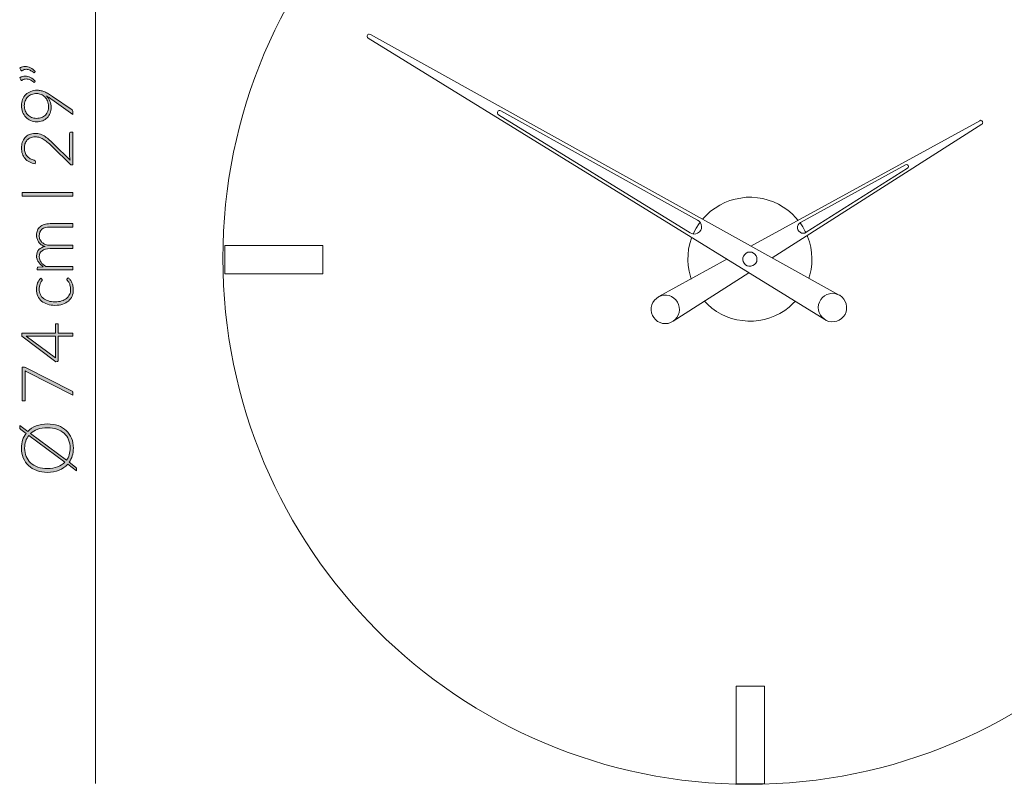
# Model space of a CAD drawing. Header units: inches. Extents: x 37 to 169, y -264 to -88.
# Tile 17 of 29: x 49 to 78, y -131 to -108. Entities that reach past the tile are written whole.
import ezdxf

# ---------------------------------------------------------------- set-up
doc = ezdxf.new("R2010")
doc.units = ezdxf.units.IN
doc.header["$MEASUREMENT"] = 0
doc.layers.add('Capa 1', color=7, linetype='Continuous')

# ---------------------------------------------------------------- blocks, each defined once
blk = doc.blocks.new('block 2')
at = {"layer": 'Capa 1'}
h = blk.add_hatch(color=250, dxfattribs=at)
h.dxf.hatch_style = 2
edge = h.paths.add_edge_path()
edge.add_spline(control_points=[(50.239, -115.398), (50.239, -115.398), (49.186, -115.398), (49.186, -115.398), (49.186, -115.398), (49.186, -115.343), (49.186, -115.343), (49.186, -115.325), (49.195, -115.314), (49.212, -115.312), (49.212, -115.312), (49.365, -115.302), (49.365, -115.302), (49.336, -115.282), (49.309, -115.26), (49.285, -115.237), (49.261, -115.213), (49.241, -115.188), (49.224, -115.162), (49.206, -115.135), (49.193, -115.107), (49.183, -115.077), (49.174, -115.047), (49.169, -115.016), (49.169, -114.982), (49.169, -114.906), (49.191, -114.844), (49.236, -114.798), (49.281, -114.753), (49.343, -114.722), (49.423, -114.705), (49.379, -114.693), (49.342, -114.675), (49.31, -114.652), (49.278, -114.629), (49.252, -114.603), (49.231, -114.573), (49.21, -114.544), (49.195, -114.511), (49.184, -114.476), (49.174, -114.442), (49.169, -114.406), (49.169, -114.369), (49.169, -114.317), (49.178, -114.27), (49.195, -114.229), (49.212, -114.187), (49.238, -114.152), (49.272, -114.122), (49.306, -114.093), (49.347, -114.071), (49.396, -114.055), (49.446, -114.04), (49.502, -114.032), (49.566, -114.032), (49.566, -114.032), (50.239, -114.032), (50.239, -114.032), (50.239, -114.032), (50.239, -114.133), (50.239, -114.133), (50.239, -114.133), (49.566, -114.133), (49.566, -114.133), (49.463, -114.133), (49.384, -114.155), (49.33, -114.199), (49.276, -114.244), (49.249, -114.307), (49.249, -114.39), (49.249, -114.426), (49.256, -114.462), (49.27, -114.495), (49.283, -114.529), (49.303, -114.558), (49.329, -114.584), (49.356, -114.61), (49.389, -114.63), (49.428, -114.645), (49.468, -114.661), (49.514, -114.668), (49.566, -114.668), (49.566, -114.668), (50.239, -114.668), (50.239, -114.668), (50.239, -114.668), (50.239, -114.769), (50.239, -114.769), (50.239, -114.769), (49.566, -114.769), (49.566, -114.769), (49.464, -114.769), (49.385, -114.789), (49.331, -114.83), (49.277, -114.871), (49.249, -114.931), (49.249, -115.009), (49.249, -115.066), (49.267, -115.119), (49.301, -115.168), (49.335, -115.216), (49.382, -115.26), (49.443, -115.298), (49.443, -115.298), (50.239, -115.298), (50.239, -115.298), (50.239, -115.298), (50.239, -115.398), (50.239, -115.398)], knot_values=[0, 0, 0, 0, 1, 1, 1, 2, 2, 2, 3, 3, 3, 4, 4, 4, 5, 5, 5, 6, 6, 6, 7, 7, 7, 8, 8, 8, 9, 9, 9, 10, 10, 10, 11, 11, 11, 12, 12, 12, 13, 13, 13, 14, 14, 14, 15, 15, 15, 16, 16, 16, 17, 17, 17, 18, 18, 18, 19, 19, 19, 20, 20, 20, 21, 21, 21, 22, 22, 22, 23, 23, 23, 24, 24, 24, 25, 25, 25, 26, 26, 26, 27, 27, 27, 28, 28, 28, 29, 29, 29, 30, 30, 30, 31, 31, 31, 32, 32, 32, 33, 33, 33, 34, 34, 34, 35, 35, 35, 36, 36, 36, 36], degree=3, periodic=1)
h = blk.add_hatch(color=250, dxfattribs=at)
h.dxf.hatch_style = 2
edge = h.paths.add_edge_path()
edge.add_spline(control_points=[(49.327, -115.668), (49.33, -115.672), (49.333, -115.675), (49.336, -115.678), (49.338, -115.681), (49.339, -115.686), (49.339, -115.692), (49.339, -115.699), (49.335, -115.708), (49.325, -115.721), (49.316, -115.733), (49.305, -115.749), (49.294, -115.77), (49.283, -115.79), (49.272, -115.816), (49.263, -115.847), (49.253, -115.877), (49.248, -115.915), (49.248, -115.958), (49.248, -116.019), (49.259, -116.073), (49.281, -116.12), (49.302, -116.167), (49.333, -116.206), (49.373, -116.238), (49.414, -116.27), (49.462, -116.295), (49.519, -116.312), (49.576, -116.329), (49.641, -116.337), (49.712, -116.337), (49.786, -116.337), (49.852, -116.328), (49.909, -116.311), (49.966, -116.294), (50.014, -116.269), (50.053, -116.238), (50.092, -116.206), (50.122, -116.167), (50.143, -116.122), (50.163, -116.077), (50.173, -116.027), (50.173, -115.972), (50.173, -115.921), (50.167, -115.879), (50.155, -115.844), (50.143, -115.81), (50.13, -115.782), (50.116, -115.76), (50.102, -115.738), (50.089, -115.72), (50.077, -115.707), (50.065, -115.694), (50.059, -115.683), (50.059, -115.676), (50.059, -115.666), (50.063, -115.659), (50.07, -115.654), (50.07, -115.654), (50.104, -115.627), (50.104, -115.627), (50.125, -115.643), (50.144, -115.664), (50.163, -115.688), (50.181, -115.713), (50.197, -115.741), (50.21, -115.772), (50.224, -115.803), (50.234, -115.837), (50.242, -115.873), (50.249, -115.909), (50.253, -115.947), (50.253, -115.987), (50.253, -116.054), (50.241, -116.115), (50.216, -116.171), (50.192, -116.226), (50.157, -116.274), (50.11, -116.313), (50.064, -116.353), (50.008, -116.384), (49.94, -116.407), (49.873, -116.429), (49.797, -116.44), (49.712, -116.44), (49.631, -116.44), (49.558, -116.429), (49.492, -116.408), (49.425, -116.387), (49.368, -116.356), (49.32, -116.315), (49.272, -116.275), (49.235, -116.225), (49.209, -116.166), (49.182, -116.107), (49.169, -116.04), (49.169, -115.964), (49.169, -115.895), (49.18, -115.834), (49.202, -115.781), (49.224, -115.728), (49.253, -115.681), (49.291, -115.642), (49.291, -115.642), (49.327, -115.668), (49.327, -115.668)], knot_values=[0, 0, 0, 0, 1, 1, 1, 2, 2, 2, 3, 3, 3, 4, 4, 4, 5, 5, 5, 6, 6, 6, 7, 7, 7, 8, 8, 8, 9, 9, 9, 10, 10, 10, 11, 11, 11, 12, 12, 12, 13, 13, 13, 14, 14, 14, 15, 15, 15, 16, 16, 16, 17, 17, 17, 18, 18, 18, 19, 19, 19, 20, 20, 20, 21, 21, 21, 22, 22, 22, 23, 23, 23, 24, 24, 24, 25, 25, 25, 26, 26, 26, 27, 27, 27, 28, 28, 28, 29, 29, 29, 30, 30, 30, 31, 31, 31, 32, 32, 32, 33, 33, 33, 34, 34, 34, 35, 35, 35, 35], degree=3, periodic=1)
h = blk.add_hatch(color=250, dxfattribs=at)
h.dxf.hatch_style = 2
edge = h.paths.add_edge_path()
edge.add_spline(control_points=[(49.729, -117.26), (49.729, -117.26), (49.729, -116.986), (49.729, -116.986), (49.729, -116.986), (49.784, -116.986), (49.784, -116.986), (49.792, -116.986), (49.798, -116.988), (49.802, -116.993), (49.807, -116.997), (49.809, -117.005), (49.809, -117.014), (49.809, -117.014), (49.809, -117.26), (49.809, -117.26), (49.809, -117.26), (50.239, -117.26), (50.239, -117.26), (50.239, -117.26), (50.239, -117.351), (50.239, -117.351), (50.239, -117.351), (49.809, -117.351), (49.809, -117.351), (49.809, -117.351), (49.809, -118.057), (49.809, -118.057), (49.809, -118.067), (49.807, -118.075), (49.802, -118.081), (49.798, -118.087), (49.792, -118.091), (49.784, -118.093), (49.784, -118.093), (49.734, -118.102), (49.734, -118.102), (49.734, -118.102), (48.739, -117.35), (48.739, -117.35), (48.739, -117.35), (48.739, -117.26), (48.739, -117.26), (48.739, -117.26), (49.729, -117.26), (49.729, -117.26)], knot_values=[0, 0, 0, 0, 1, 1, 1, 2, 2, 2, 3, 3, 3, 4, 4, 4, 5, 5, 5, 6, 6, 6, 7, 7, 7, 8, 8, 8, 9, 9, 9, 10, 10, 10, 11, 11, 11, 12, 12, 12, 13, 13, 13, 14, 14, 14, 15, 15, 15, 15], degree=3, periodic=1)
edge = h.paths.add_edge_path()
edge.add_spline(control_points=[(48.945, -117.351), (48.933, -117.351), (48.92, -117.351), (48.907, -117.35), (48.893, -117.349), (48.879, -117.348), (48.865, -117.346), (48.865, -117.346), (49.729, -117.992), (49.729, -117.992), (49.729, -117.992), (49.729, -117.351), (49.729, -117.351), (49.729, -117.351), (48.945, -117.351), (48.945, -117.351)], knot_values=[0, 0, 0, 0, 1, 1, 1, 2, 2, 2, 3, 3, 3, 4, 4, 4, 5, 5, 5, 5], degree=3, periodic=1)
h = blk.add_hatch(color=250, dxfattribs=at)
h.dxf.hatch_style = 2
edge = h.paths.add_edge_path()
edge.add_spline(control_points=[(48.741, -118.263), (48.741, -118.263), (48.787, -118.263), (48.787, -118.263), (48.799, -118.263), (48.809, -118.264), (48.818, -118.267), (48.827, -118.269), (48.835, -118.272), (48.841, -118.276), (48.841, -118.276), (50.201, -118.963), (50.201, -118.963), (50.212, -118.968), (50.221, -118.976), (50.228, -118.986), (50.236, -118.995), (50.239, -119.008), (50.239, -119.023), (50.239, -119.023), (50.239, -119.092), (50.239, -119.092), (50.239, -119.092), (48.884, -118.401), (48.884, -118.401), (48.866, -118.392), (48.849, -118.381), (48.835, -118.368), (48.835, -118.368), (48.835, -119.232), (48.835, -119.232), (48.835, -119.239), (48.832, -119.246), (48.826, -119.251), (48.82, -119.256), (48.814, -119.259), (48.806, -119.259), (48.806, -119.259), (48.741, -119.259), (48.741, -119.259), (48.741, -119.259), (48.741, -118.263), (48.741, -118.263)], knot_values=[0, 0, 0, 0, 1, 1, 1, 2, 2, 2, 3, 3, 3, 4, 4, 4, 5, 5, 5, 6, 6, 6, 7, 7, 7, 8, 8, 8, 9, 9, 9, 10, 10, 10, 11, 11, 11, 12, 12, 12, 13, 13, 13, 14, 14, 14, 14], degree=3, periodic=1)
h = blk.add_hatch(color=250, dxfattribs=at)
h.dxf.hatch_style = 2
edge = h.paths.add_edge_path()
edge.add_spline(control_points=[(49.49, -119.935), (49.605, -119.935), (49.71, -119.953), (49.805, -119.987), (49.899, -120.022), (49.979, -120.07), (50.046, -120.133), (50.113, -120.196), (50.164, -120.271), (50.2, -120.359), (50.237, -120.446), (50.255, -120.543), (50.255, -120.65), (50.255, -120.731), (50.244, -120.807), (50.223, -120.877), (50.201, -120.947), (50.17, -121.011), (50.13, -121.068), (50.13, -121.068), (50.316, -121.206), (50.316, -121.206), (50.328, -121.216), (50.337, -121.226), (50.342, -121.237), (50.347, -121.248), (50.35, -121.26), (50.35, -121.272), (50.35, -121.272), (50.35, -121.319), (50.35, -121.319), (50.35, -121.319), (50.087, -121.123), (50.087, -121.123), (50.019, -121.199), (49.935, -121.258), (49.834, -121.3), (49.734, -121.342), (49.619, -121.363), (49.49, -121.363), (49.375, -121.363), (49.27, -121.346), (49.176, -121.311), (49.082, -121.276), (49.001, -121.227), (48.935, -121.164), (48.868, -121.101), (48.816, -121.026), (48.779, -120.939), (48.743, -120.851), (48.725, -120.755), (48.725, -120.65), (48.725, -120.564), (48.736, -120.485), (48.76, -120.412), (48.784, -120.338), (48.818, -120.272), (48.862, -120.214), (48.862, -120.214), (48.704, -120.096), (48.704, -120.096), (48.693, -120.088), (48.685, -120.08), (48.68, -120.074), (48.675, -120.068), (48.673, -120.057), (48.673, -120.043), (48.673, -120.043), (48.673, -119.985), (48.673, -119.985), (48.673, -119.985), (48.908, -120.16), (48.908, -120.16), (48.975, -120.088), (49.058, -120.033), (49.156, -119.994), (49.254, -119.955), (49.365, -119.935), (49.49, -119.935)], knot_values=[0, 0, 0, 0, 1, 1, 1, 2, 2, 2, 3, 3, 3, 4, 4, 4, 5, 5, 5, 6, 6, 6, 7, 7, 7, 8, 8, 8, 9, 9, 9, 10, 10, 10, 11, 11, 11, 12, 12, 12, 13, 13, 13, 14, 14, 14, 15, 15, 15, 16, 16, 16, 17, 17, 17, 18, 18, 18, 19, 19, 19, 20, 20, 20, 21, 21, 21, 22, 22, 22, 23, 23, 23, 24, 24, 24, 25, 25, 25, 26, 26, 26, 26], degree=3, periodic=1)
edge = h.paths.add_edge_path()
edge.add_spline(control_points=[(49.49, -121.252), (49.602, -121.252), (49.702, -121.235), (49.789, -121.202), (49.875, -121.169), (49.947, -121.122), (50.005, -121.062), (50.005, -121.062), (48.941, -120.273), (48.941, -120.273), (48.901, -120.323), (48.871, -120.38), (48.849, -120.443), (48.828, -120.506), (48.818, -120.575), (48.818, -120.65), (48.818, -120.739), (48.833, -120.82), (48.864, -120.894), (48.894, -120.967), (48.939, -121.031), (48.996, -121.084), (49.054, -121.137), (49.125, -121.179), (49.208, -121.208), (49.291, -121.237), (49.385, -121.252), (49.49, -121.252)], knot_values=[0, 0, 0, 0, 1, 1, 1, 2, 2, 2, 3, 3, 3, 4, 4, 4, 5, 5, 5, 6, 6, 6, 7, 7, 7, 8, 8, 8, 9, 9, 9, 9], degree=3, periodic=1)
edge = h.paths.add_edge_path()
edge.add_spline(control_points=[(49.49, -120.047), (49.382, -120.047), (49.287, -120.063), (49.203, -120.093), (49.119, -120.123), (49.048, -120.166), (48.99, -120.221), (48.99, -120.221), (50.051, -121.009), (50.051, -121.009), (50.087, -120.961), (50.114, -120.906), (50.133, -120.846), (50.151, -120.786), (50.161, -120.72), (50.161, -120.65), (50.161, -120.559), (50.145, -120.477), (50.115, -120.403), (50.085, -120.329), (50.041, -120.266), (49.983, -120.213), (49.925, -120.161), (49.855, -120.12), (49.772, -120.091), (49.689, -120.062), (49.595, -120.047), (49.49, -120.047)], knot_values=[0, 0, 0, 0, 1, 1, 1, 2, 2, 2, 3, 3, 3, 4, 4, 4, 5, 5, 5, 6, 6, 6, 7, 7, 7, 8, 8, 8, 9, 9, 9, 9], degree=3, periodic=1)
at = {"layer": 'Capa 1', "lineweight": 0}
for points, knots in [([(50.239, -115.398), (50.239, -115.398), (49.186, -115.398), (49.186, -115.398), (49.186, -115.398), (49.186, -115.343), (49.186, -115.343), (49.186, -115.325), (49.195, -115.314), (49.212, -115.312), (49.212, -115.312), (49.365, -115.302), (49.365, -115.302), (49.336, -115.282), (49.309, -115.26), (49.285, -115.237), (49.261, -115.213), (49.241, -115.188), (49.224, -115.162), (49.206, -115.135), (49.193, -115.107), (49.183, -115.077), (49.174, -115.047), (49.169, -115.016), (49.169, -114.982), (49.169, -114.906), (49.191, -114.844), (49.236, -114.798), (49.281, -114.753), (49.343, -114.722), (49.423, -114.705), (49.379, -114.693), (49.342, -114.675), (49.31, -114.652), (49.278, -114.629), (49.252, -114.603), (49.231, -114.573), (49.21, -114.544), (49.195, -114.511), (49.184, -114.476), (49.174, -114.442), (49.169, -114.406), (49.169, -114.369), (49.169, -114.317), (49.178, -114.27), (49.195, -114.229), (49.212, -114.187), (49.238, -114.152), (49.272, -114.122), (49.306, -114.093), (49.347, -114.071), (49.396, -114.055), (49.446, -114.04), (49.502, -114.032), (49.566, -114.032), (49.566, -114.032), (50.239, -114.032), (50.239, -114.032), (50.239, -114.032), (50.239, -114.133), (50.239, -114.133), (50.239, -114.133), (49.566, -114.133), (49.566, -114.133), (49.463, -114.133), (49.384, -114.155), (49.33, -114.199), (49.276, -114.244), (49.249, -114.307), (49.249, -114.39), (49.249, -114.426), (49.256, -114.462), (49.27, -114.495), (49.283, -114.529), (49.303, -114.558), (49.329, -114.584), (49.356, -114.61), (49.389, -114.63), (49.428, -114.645), (49.468, -114.661), (49.514, -114.668), (49.566, -114.668), (49.566, -114.668), (50.239, -114.668), (50.239, -114.668), (50.239, -114.668), (50.239, -114.769), (50.239, -114.769), (50.239, -114.769), (49.566, -114.769), (49.566, -114.769), (49.464, -114.769), (49.385, -114.789), (49.331, -114.83), (49.277, -114.871), (49.249, -114.931), (49.249, -115.009), (49.249, -115.066), (49.267, -115.119), (49.301, -115.168), (49.335, -115.216), (49.382, -115.26), (49.443, -115.298), (49.443, -115.298), (50.239, -115.298), (50.239, -115.298), (50.239, -115.298), (50.239, -115.398), (50.239, -115.398)], [0, 0, 0, 0, 1, 1, 1, 2, 2, 2, 3, 3, 3, 4, 4, 4, 5, 5, 5, 6, 6, 6, 7, 7, 7, 8, 8, 8, 9, 9, 9, 10, 10, 10, 11, 11, 11, 12, 12, 12, 13, 13, 13, 14, 14, 14, 15, 15, 15, 16, 16, 16, 17, 17, 17, 18, 18, 18, 19, 19, 19, 20, 20, 20, 21, 21, 21, 22, 22, 22, 23, 23, 23, 24, 24, 24, 25, 25, 25, 26, 26, 26, 27, 27, 27, 28, 28, 28, 29, 29, 29, 30, 30, 30, 31, 31, 31, 32, 32, 32, 33, 33, 33, 34, 34, 34, 35, 35, 35, 36, 36, 36, 36]), ([(49.327, -115.668), (49.33, -115.672), (49.333, -115.675), (49.336, -115.678), (49.338, -115.681), (49.339, -115.686), (49.339, -115.692), (49.339, -115.699), (49.335, -115.708), (49.325, -115.721), (49.316, -115.733), (49.305, -115.749), (49.294, -115.77), (49.283, -115.79), (49.272, -115.816), (49.263, -115.847), (49.253, -115.877), (49.248, -115.915), (49.248, -115.958), (49.248, -116.019), (49.259, -116.073), (49.281, -116.12), (49.302, -116.167), (49.333, -116.206), (49.373, -116.238), (49.414, -116.27), (49.462, -116.295), (49.519, -116.312), (49.576, -116.329), (49.641, -116.337), (49.712, -116.337), (49.786, -116.337), (49.852, -116.328), (49.909, -116.311), (49.966, -116.294), (50.014, -116.269), (50.053, -116.238), (50.092, -116.206), (50.122, -116.167), (50.143, -116.122), (50.163, -116.077), (50.173, -116.027), (50.173, -115.972), (50.173, -115.921), (50.167, -115.879), (50.155, -115.844), (50.143, -115.81), (50.13, -115.782), (50.116, -115.76), (50.102, -115.738), (50.089, -115.72), (50.077, -115.707), (50.065, -115.694), (50.059, -115.683), (50.059, -115.676), (50.059, -115.666), (50.063, -115.659), (50.07, -115.654), (50.07, -115.654), (50.104, -115.627), (50.104, -115.627), (50.125, -115.643), (50.144, -115.664), (50.163, -115.688), (50.181, -115.713), (50.197, -115.741), (50.21, -115.772), (50.224, -115.803), (50.234, -115.837), (50.242, -115.873), (50.249, -115.909), (50.253, -115.947), (50.253, -115.987), (50.253, -116.054), (50.241, -116.115), (50.216, -116.171), (50.192, -116.226), (50.157, -116.274), (50.11, -116.313), (50.064, -116.353), (50.008, -116.384), (49.94, -116.407), (49.873, -116.429), (49.797, -116.44), (49.712, -116.44), (49.631, -116.44), (49.558, -116.429), (49.492, -116.408), (49.425, -116.387), (49.368, -116.356), (49.32, -116.315), (49.272, -116.275), (49.235, -116.225), (49.209, -116.166), (49.182, -116.107), (49.169, -116.04), (49.169, -115.964), (49.169, -115.895), (49.18, -115.834), (49.202, -115.781), (49.224, -115.728), (49.253, -115.681), (49.291, -115.642), (49.291, -115.642), (49.327, -115.668), (49.327, -115.668)], [0, 0, 0, 0, 1, 1, 1, 2, 2, 2, 3, 3, 3, 4, 4, 4, 5, 5, 5, 6, 6, 6, 7, 7, 7, 8, 8, 8, 9, 9, 9, 10, 10, 10, 11, 11, 11, 12, 12, 12, 13, 13, 13, 14, 14, 14, 15, 15, 15, 16, 16, 16, 17, 17, 17, 18, 18, 18, 19, 19, 19, 20, 20, 20, 21, 21, 21, 22, 22, 22, 23, 23, 23, 24, 24, 24, 25, 25, 25, 26, 26, 26, 27, 27, 27, 28, 28, 28, 29, 29, 29, 30, 30, 30, 31, 31, 31, 32, 32, 32, 33, 33, 33, 34, 34, 34, 35, 35, 35, 35]), ([(49.729, -117.26), (49.729, -117.26), (49.729, -116.986), (49.729, -116.986), (49.729, -116.986), (49.784, -116.986), (49.784, -116.986), (49.792, -116.986), (49.798, -116.988), (49.802, -116.993), (49.807, -116.997), (49.809, -117.005), (49.809, -117.014), (49.809, -117.014), (49.809, -117.26), (49.809, -117.26), (49.809, -117.26), (50.239, -117.26), (50.239, -117.26), (50.239, -117.26), (50.239, -117.351), (50.239, -117.351), (50.239, -117.351), (49.809, -117.351), (49.809, -117.351), (49.809, -117.351), (49.809, -118.057), (49.809, -118.057), (49.809, -118.067), (49.807, -118.075), (49.802, -118.081), (49.798, -118.087), (49.792, -118.091), (49.784, -118.093), (49.784, -118.093), (49.734, -118.102), (49.734, -118.102), (49.734, -118.102), (48.739, -117.35), (48.739, -117.35), (48.739, -117.35), (48.739, -117.26), (48.739, -117.26), (48.739, -117.26), (49.729, -117.26), (49.729, -117.26)], [0, 0, 0, 0, 1, 1, 1, 2, 2, 2, 3, 3, 3, 4, 4, 4, 5, 5, 5, 6, 6, 6, 7, 7, 7, 8, 8, 8, 9, 9, 9, 10, 10, 10, 11, 11, 11, 12, 12, 12, 13, 13, 13, 14, 14, 14, 15, 15, 15, 15]), ([(48.945, -117.351), (48.933, -117.351), (48.92, -117.351), (48.907, -117.35), (48.893, -117.349), (48.879, -117.348), (48.865, -117.346), (48.865, -117.346), (49.729, -117.992), (49.729, -117.992), (49.729, -117.992), (49.729, -117.351), (49.729, -117.351), (49.729, -117.351), (48.945, -117.351), (48.945, -117.351)], [0, 0, 0, 0, 1, 1, 1, 2, 2, 2, 3, 3, 3, 4, 4, 4, 5, 5, 5, 5]), ([(48.741, -118.263), (48.741, -118.263), (48.787, -118.263), (48.787, -118.263), (48.799, -118.263), (48.809, -118.264), (48.818, -118.267), (48.827, -118.269), (48.835, -118.272), (48.841, -118.276), (48.841, -118.276), (50.201, -118.963), (50.201, -118.963), (50.212, -118.968), (50.221, -118.976), (50.228, -118.986), (50.236, -118.995), (50.239, -119.008), (50.239, -119.023), (50.239, -119.023), (50.239, -119.092), (50.239, -119.092), (50.239, -119.092), (48.884, -118.401), (48.884, -118.401), (48.866, -118.392), (48.849, -118.381), (48.835, -118.368), (48.835, -118.368), (48.835, -119.232), (48.835, -119.232), (48.835, -119.239), (48.832, -119.246), (48.826, -119.251), (48.82, -119.256), (48.814, -119.259), (48.806, -119.259), (48.806, -119.259), (48.741, -119.259), (48.741, -119.259), (48.741, -119.259), (48.741, -118.263), (48.741, -118.263)], [0, 0, 0, 0, 1, 1, 1, 2, 2, 2, 3, 3, 3, 4, 4, 4, 5, 5, 5, 6, 6, 6, 7, 7, 7, 8, 8, 8, 9, 9, 9, 10, 10, 10, 11, 11, 11, 12, 12, 12, 13, 13, 13, 14, 14, 14, 14]), ([(49.49, -119.935), (49.605, -119.935), (49.71, -119.953), (49.805, -119.987), (49.899, -120.022), (49.979, -120.07), (50.046, -120.133), (50.113, -120.196), (50.164, -120.271), (50.2, -120.359), (50.237, -120.446), (50.255, -120.543), (50.255, -120.65), (50.255, -120.731), (50.244, -120.807), (50.223, -120.877), (50.201, -120.947), (50.17, -121.011), (50.13, -121.068), (50.13, -121.068), (50.316, -121.206), (50.316, -121.206), (50.328, -121.216), (50.337, -121.226), (50.342, -121.237), (50.347, -121.248), (50.35, -121.26), (50.35, -121.272), (50.35, -121.272), (50.35, -121.319), (50.35, -121.319), (50.35, -121.319), (50.087, -121.123), (50.087, -121.123), (50.019, -121.199), (49.935, -121.258), (49.834, -121.3), (49.734, -121.342), (49.619, -121.363), (49.49, -121.363), (49.375, -121.363), (49.27, -121.346), (49.176, -121.311), (49.082, -121.276), (49.001, -121.227), (48.935, -121.164), (48.868, -121.101), (48.816, -121.026), (48.779, -120.939), (48.743, -120.851), (48.725, -120.755), (48.725, -120.65), (48.725, -120.564), (48.736, -120.485), (48.76, -120.412), (48.784, -120.338), (48.818, -120.272), (48.862, -120.214), (48.862, -120.214), (48.704, -120.096), (48.704, -120.096), (48.693, -120.088), (48.685, -120.08), (48.68, -120.074), (48.675, -120.068), (48.673, -120.057), (48.673, -120.043), (48.673, -120.043), (48.673, -119.985), (48.673, -119.985), (48.673, -119.985), (48.908, -120.16), (48.908, -120.16), (48.975, -120.088), (49.058, -120.033), (49.156, -119.994), (49.254, -119.955), (49.365, -119.935), (49.49, -119.935)], [0, 0, 0, 0, 1, 1, 1, 2, 2, 2, 3, 3, 3, 4, 4, 4, 5, 5, 5, 6, 6, 6, 7, 7, 7, 8, 8, 8, 9, 9, 9, 10, 10, 10, 11, 11, 11, 12, 12, 12, 13, 13, 13, 14, 14, 14, 15, 15, 15, 16, 16, 16, 17, 17, 17, 18, 18, 18, 19, 19, 19, 20, 20, 20, 21, 21, 21, 22, 22, 22, 23, 23, 23, 24, 24, 24, 25, 25, 25, 26, 26, 26, 26]), ([(49.49, -120.047), (49.382, -120.047), (49.287, -120.063), (49.203, -120.093), (49.119, -120.123), (49.048, -120.166), (48.99, -120.221), (48.99, -120.221), (50.051, -121.009), (50.051, -121.009), (50.087, -120.961), (50.114, -120.906), (50.133, -120.846), (50.151, -120.786), (50.161, -120.72), (50.161, -120.65), (50.161, -120.559), (50.145, -120.477), (50.115, -120.403), (50.085, -120.329), (50.041, -120.266), (49.983, -120.213), (49.925, -120.161), (49.855, -120.12), (49.772, -120.091), (49.689, -120.062), (49.595, -120.047), (49.49, -120.047)], [0, 0, 0, 0, 1, 1, 1, 2, 2, 2, 3, 3, 3, 4, 4, 4, 5, 5, 5, 6, 6, 6, 7, 7, 7, 8, 8, 8, 9, 9, 9, 9]), ([(49.49, -121.252), (49.602, -121.252), (49.702, -121.235), (49.789, -121.202), (49.875, -121.169), (49.947, -121.122), (50.005, -121.062), (50.005, -121.062), (48.941, -120.273), (48.941, -120.273), (48.901, -120.323), (48.871, -120.38), (48.849, -120.443), (48.828, -120.506), (48.818, -120.575), (48.818, -120.65), (48.818, -120.739), (48.833, -120.82), (48.864, -120.894), (48.894, -120.967), (48.939, -121.031), (48.996, -121.084), (49.054, -121.137), (49.125, -121.179), (49.208, -121.208), (49.291, -121.237), (49.385, -121.252), (49.49, -121.252)], [0, 0, 0, 0, 1, 1, 1, 2, 2, 2, 3, 3, 3, 4, 4, 4, 5, 5, 5, 6, 6, 6, 7, 7, 7, 8, 8, 8, 9, 9, 9, 9])]:
    blk.add_open_spline(points, degree=3, knots=knots, dxfattribs=at)
blk = doc.blocks.new('block 3')
at = {"layer": 'Capa 1'}
h = blk.add_hatch(color=250, dxfattribs=at)
h.dxf.hatch_style = 2
edge = h.paths.add_edge_path()
edge.add_spline(control_points=[(48.676, -109.444), (48.703, -109.429), (48.729, -109.417), (48.756, -109.41), (48.782, -109.403), (48.809, -109.4), (48.836, -109.4), (48.891, -109.4), (48.944, -109.413), (48.995, -109.44), (49.045, -109.467), (49.092, -109.502), (49.133, -109.545), (49.133, -109.545), (49.114, -109.574), (49.114, -109.574), (49.11, -109.579), (49.105, -109.582), (49.099, -109.582), (49.094, -109.582), (49.089, -109.58), (49.085, -109.576), (49.049, -109.549), (49.014, -109.526), (48.978, -109.509), (48.943, -109.491), (48.906, -109.482), (48.867, -109.482), (48.827, -109.482), (48.785, -109.495), (48.742, -109.519), (48.736, -109.523), (48.73, -109.525), (48.725, -109.525), (48.715, -109.525), (48.708, -109.519), (48.703, -109.509), (48.703, -109.509), (48.676, -109.444), (48.676, -109.444)], knot_values=[0, 0, 0, 0, 1, 1, 1, 2, 2, 2, 3, 3, 3, 4, 4, 4, 5, 5, 5, 6, 6, 6, 7, 7, 7, 8, 8, 8, 9, 9, 9, 10, 10, 10, 11, 11, 11, 12, 12, 12, 13, 13, 13, 13], degree=3, periodic=1)
edge = h.paths.add_edge_path()
edge.add_spline(control_points=[(48.676, -109.729), (48.703, -109.713), (48.729, -109.702), (48.756, -109.695), (48.782, -109.688), (48.809, -109.684), (48.836, -109.684), (48.891, -109.684), (48.944, -109.698), (48.995, -109.725), (49.045, -109.752), (49.092, -109.786), (49.133, -109.829), (49.133, -109.829), (49.114, -109.859), (49.114, -109.859), (49.11, -109.864), (49.105, -109.867), (49.099, -109.867), (49.094, -109.867), (49.089, -109.864), (49.085, -109.86), (49.049, -109.833), (49.014, -109.811), (48.978, -109.793), (48.943, -109.776), (48.906, -109.767), (48.867, -109.767), (48.827, -109.767), (48.785, -109.779), (48.742, -109.804), (48.736, -109.808), (48.73, -109.809), (48.725, -109.809), (48.715, -109.809), (48.708, -109.804), (48.703, -109.793), (48.703, -109.793), (48.676, -109.729), (48.676, -109.729)], knot_values=[0, 0, 0, 0, 1, 1, 1, 2, 2, 2, 3, 3, 3, 4, 4, 4, 5, 5, 5, 6, 6, 6, 7, 7, 7, 8, 8, 8, 9, 9, 9, 10, 10, 10, 11, 11, 11, 12, 12, 12, 13, 13, 13, 13], degree=3, periodic=1)
h = blk.add_hatch(color=250, dxfattribs=at)
h.dxf.hatch_style = 2
edge = h.paths.add_edge_path()
edge.add_spline(control_points=[(49.602, -110.604), (49.602, -110.666), (49.592, -110.722), (49.572, -110.774), (49.552, -110.826), (49.523, -110.871), (49.486, -110.908), (49.448, -110.946), (49.403, -110.976), (49.351, -110.997), (49.298, -111.018), (49.239, -111.029), (49.174, -111.029), (49.11, -111.029), (49.051, -111.017), (48.996, -110.993), (48.941, -110.969), (48.894, -110.937), (48.854, -110.894), (48.814, -110.852), (48.782, -110.802), (48.759, -110.743), (48.736, -110.685), (48.725, -110.621), (48.725, -110.552), (48.725, -110.486), (48.736, -110.425), (48.759, -110.37), (48.781, -110.314), (48.813, -110.267), (48.854, -110.227), (48.896, -110.187), (48.945, -110.156), (49.003, -110.134), (49.06, -110.111), (49.124, -110.1), (49.195, -110.1), (49.233, -110.1), (49.27, -110.105), (49.306, -110.113), (49.341, -110.121), (49.376, -110.133), (49.411, -110.148), (49.447, -110.165), (49.483, -110.184), (49.52, -110.206), (49.557, -110.229), (49.597, -110.255), (49.639, -110.284), (49.639, -110.284), (50.215, -110.676), (50.215, -110.676), (50.231, -110.687), (50.239, -110.704), (50.239, -110.728), (50.239, -110.728), (50.239, -110.819), (50.239, -110.819), (50.239, -110.819), (49.621, -110.377), (49.621, -110.377), (49.591, -110.356), (49.563, -110.336), (49.537, -110.318), (49.511, -110.3), (49.485, -110.284), (49.46, -110.269), (49.505, -110.31), (49.54, -110.359), (49.565, -110.417), (49.59, -110.476), (49.602, -110.538), (49.602, -110.604)], knot_values=[0, 0, 0, 0, 1, 1, 1, 2, 2, 2, 3, 3, 3, 4, 4, 4, 5, 5, 5, 6, 6, 6, 7, 7, 7, 8, 8, 8, 9, 9, 9, 10, 10, 10, 11, 11, 11, 12, 12, 12, 13, 13, 13, 14, 14, 14, 15, 15, 15, 16, 16, 16, 17, 17, 17, 18, 18, 18, 19, 19, 19, 20, 20, 20, 21, 21, 21, 22, 22, 22, 23, 23, 23, 24, 24, 24, 24], degree=3, periodic=1)
edge = h.paths.add_edge_path()
edge.add_spline(control_points=[(49.175, -110.198), (49.121, -110.198), (49.071, -110.207), (49.026, -110.224), (48.981, -110.242), (48.943, -110.267), (48.91, -110.298), (48.878, -110.33), (48.853, -110.368), (48.835, -110.411), (48.817, -110.454), (48.808, -110.502), (48.808, -110.553), (48.808, -110.608), (48.817, -110.659), (48.835, -110.705), (48.852, -110.752), (48.877, -110.791), (48.909, -110.824), (48.941, -110.857), (48.979, -110.882), (49.023, -110.901), (49.067, -110.919), (49.115, -110.928), (49.168, -110.928), (49.223, -110.928), (49.273, -110.92), (49.317, -110.903), (49.361, -110.886), (49.398, -110.862), (49.429, -110.831), (49.46, -110.8), (49.483, -110.763), (49.499, -110.72), (49.516, -110.677), (49.524, -110.629), (49.524, -110.576), (49.524, -110.516), (49.513, -110.462), (49.493, -110.415), (49.473, -110.368), (49.446, -110.329), (49.413, -110.296), (49.379, -110.264), (49.342, -110.239), (49.301, -110.223), (49.26, -110.206), (49.218, -110.198), (49.175, -110.198)], knot_values=[0, 0, 0, 0, 1, 1, 1, 2, 2, 2, 3, 3, 3, 4, 4, 4, 5, 5, 5, 6, 6, 6, 7, 7, 7, 8, 8, 8, 9, 9, 9, 10, 10, 10, 11, 11, 11, 12, 12, 12, 13, 13, 13, 14, 14, 14, 15, 15, 15, 16, 16, 16, 16], degree=3, periodic=1)
h = blk.add_hatch(color=250, dxfattribs=at)
h.dxf.hatch_style = 2
edge = h.paths.add_edge_path()
edge.add_spline(control_points=[(48.725, -111.801), (48.725, -111.744), (48.733, -111.689), (48.749, -111.637), (48.766, -111.586), (48.791, -111.54), (48.825, -111.5), (48.858, -111.461), (48.9, -111.43), (48.951, -111.406), (49.001, -111.383), (49.06, -111.371), (49.128, -111.371), (49.184, -111.371), (49.237, -111.38), (49.285, -111.397), (49.333, -111.415), (49.38, -111.438), (49.424, -111.468), (49.469, -111.497), (49.512, -111.532), (49.554, -111.571), (49.596, -111.61), (49.639, -111.651), (49.682, -111.694), (49.682, -111.694), (50.161, -112.163), (50.161, -112.163), (50.155, -112.14), (50.151, -112.117), (50.148, -112.093), (50.145, -112.068), (50.144, -112.044), (50.144, -112.019), (50.144, -112.019), (50.144, -111.372), (50.144, -111.372), (50.144, -111.361), (50.147, -111.352), (50.154, -111.345), (50.161, -111.339), (50.169, -111.335), (50.18, -111.335), (50.18, -111.335), (50.239, -111.335), (50.239, -111.335), (50.239, -111.335), (50.239, -112.302), (50.239, -112.302), (50.239, -112.302), (50.203, -112.302), (50.203, -112.302), (50.195, -112.302), (50.187, -112.3), (50.179, -112.296), (50.171, -112.292), (50.164, -112.287), (50.159, -112.282), (50.159, -112.282), (49.641, -111.77), (49.641, -111.77), (49.598, -111.728), (49.556, -111.689), (49.516, -111.653), (49.476, -111.617), (49.436, -111.586), (49.395, -111.559), (49.354, -111.533), (49.312, -111.512), (49.269, -111.497), (49.226, -111.482), (49.18, -111.474), (49.131, -111.474), (49.076, -111.474), (49.028, -111.483), (48.988, -111.502), (48.947, -111.52), (48.914, -111.544), (48.888, -111.575), (48.862, -111.606), (48.842, -111.641), (48.829, -111.681), (48.817, -111.721), (48.81, -111.763), (48.81, -111.806), (48.81, -111.853), (48.818, -111.897), (48.832, -111.937), (48.847, -111.977), (48.867, -112.012), (48.892, -112.043), (48.918, -112.073), (48.949, -112.099), (48.984, -112.119), (49.02, -112.139), (49.059, -112.153), (49.101, -112.161), (49.126, -112.168), (49.138, -112.182), (49.138, -112.203), (49.138, -112.205), (49.138, -112.206), (49.138, -112.208), (49.138, -112.211), (49.137, -112.212), (49.137, -112.214), (49.137, -112.214), (49.129, -112.264), (49.129, -112.264), (49.065, -112.256), (49.008, -112.239), (48.958, -112.212), (48.907, -112.186), (48.865, -112.152), (48.83, -112.112), (48.796, -112.072), (48.77, -112.025), (48.752, -111.972), (48.734, -111.919), (48.725, -111.862), (48.725, -111.801)], knot_values=[0, 0, 0, 0, 1, 1, 1, 2, 2, 2, 3, 3, 3, 4, 4, 4, 5, 5, 5, 6, 6, 6, 7, 7, 7, 8, 8, 8, 9, 9, 9, 10, 10, 10, 11, 11, 11, 12, 12, 12, 13, 13, 13, 14, 14, 14, 15, 15, 15, 16, 16, 16, 17, 17, 17, 18, 18, 18, 19, 19, 19, 20, 20, 20, 21, 21, 21, 22, 22, 22, 23, 23, 23, 24, 24, 24, 25, 25, 25, 26, 26, 26, 27, 27, 27, 28, 28, 28, 29, 29, 29, 30, 30, 30, 31, 31, 31, 32, 32, 32, 33, 33, 33, 34, 34, 34, 35, 35, 35, 36, 36, 36, 37, 37, 37, 38, 38, 38, 39, 39, 39, 40, 40, 40, 40], degree=3, periodic=1)
h = blk.add_hatch(color=250, dxfattribs=at)
h.dxf.hatch_style = 2
h.paths.add_polyline_path([(50.239, -113.109), (50.239, -113.218), (48.742, -113.218), (48.742, -113.109)])
at = {"layer": 'Capa 1', "lineweight": 0}
blk.add_lwpolyline([(50.239, -113.109), (50.239, -113.218), (48.742, -113.218), (48.742, -113.109), (50.239, -113.109)], dxfattribs=at)
for points, knots in [([(48.676, -109.444), (48.703, -109.429), (48.729, -109.417), (48.756, -109.41), (48.782, -109.403), (48.809, -109.4), (48.836, -109.4), (48.891, -109.4), (48.944, -109.413), (48.995, -109.44), (49.045, -109.467), (49.092, -109.502), (49.133, -109.545), (49.133, -109.545), (49.114, -109.574), (49.114, -109.574), (49.11, -109.579), (49.105, -109.582), (49.099, -109.582), (49.094, -109.582), (49.089, -109.58), (49.085, -109.576), (49.049, -109.549), (49.014, -109.526), (48.978, -109.509), (48.943, -109.491), (48.906, -109.482), (48.867, -109.482), (48.827, -109.482), (48.785, -109.495), (48.742, -109.519), (48.736, -109.523), (48.73, -109.525), (48.725, -109.525), (48.715, -109.525), (48.708, -109.519), (48.703, -109.509), (48.703, -109.509), (48.676, -109.444), (48.676, -109.444)], [0, 0, 0, 0, 1, 1, 1, 2, 2, 2, 3, 3, 3, 4, 4, 4, 5, 5, 5, 6, 6, 6, 7, 7, 7, 8, 8, 8, 9, 9, 9, 10, 10, 10, 11, 11, 11, 12, 12, 12, 13, 13, 13, 13]), ([(48.676, -109.729), (48.703, -109.713), (48.729, -109.702), (48.756, -109.695), (48.782, -109.688), (48.809, -109.684), (48.836, -109.684), (48.891, -109.684), (48.944, -109.698), (48.995, -109.725), (49.045, -109.752), (49.092, -109.786), (49.133, -109.829), (49.133, -109.829), (49.114, -109.859), (49.114, -109.859), (49.11, -109.864), (49.105, -109.867), (49.099, -109.867), (49.094, -109.867), (49.089, -109.864), (49.085, -109.86), (49.049, -109.833), (49.014, -109.811), (48.978, -109.793), (48.943, -109.776), (48.906, -109.767), (48.867, -109.767), (48.827, -109.767), (48.785, -109.779), (48.742, -109.804), (48.736, -109.808), (48.73, -109.809), (48.725, -109.809), (48.715, -109.809), (48.708, -109.804), (48.703, -109.793), (48.703, -109.793), (48.676, -109.729), (48.676, -109.729)], [0, 0, 0, 0, 1, 1, 1, 2, 2, 2, 3, 3, 3, 4, 4, 4, 5, 5, 5, 6, 6, 6, 7, 7, 7, 8, 8, 8, 9, 9, 9, 10, 10, 10, 11, 11, 11, 12, 12, 12, 13, 13, 13, 13]), ([(49.602, -110.604), (49.602, -110.666), (49.592, -110.722), (49.572, -110.774), (49.552, -110.826), (49.523, -110.871), (49.486, -110.908), (49.448, -110.946), (49.403, -110.976), (49.351, -110.997), (49.298, -111.018), (49.239, -111.029), (49.174, -111.029), (49.11, -111.029), (49.051, -111.017), (48.996, -110.993), (48.941, -110.969), (48.894, -110.937), (48.854, -110.894), (48.814, -110.852), (48.782, -110.802), (48.759, -110.743), (48.736, -110.685), (48.725, -110.621), (48.725, -110.552), (48.725, -110.486), (48.736, -110.425), (48.759, -110.37), (48.781, -110.314), (48.813, -110.267), (48.854, -110.227), (48.896, -110.187), (48.945, -110.156), (49.003, -110.134), (49.06, -110.111), (49.124, -110.1), (49.195, -110.1), (49.233, -110.1), (49.27, -110.105), (49.306, -110.113), (49.341, -110.121), (49.376, -110.133), (49.411, -110.148), (49.447, -110.165), (49.483, -110.184), (49.52, -110.206), (49.557, -110.229), (49.597, -110.255), (49.639, -110.284), (49.639, -110.284), (50.215, -110.676), (50.215, -110.676), (50.231, -110.687), (50.239, -110.704), (50.239, -110.728), (50.239, -110.728), (50.239, -110.819), (50.239, -110.819), (50.239, -110.819), (49.621, -110.377), (49.621, -110.377), (49.591, -110.356), (49.563, -110.336), (49.537, -110.318), (49.511, -110.3), (49.485, -110.284), (49.46, -110.269), (49.505, -110.31), (49.54, -110.359), (49.565, -110.417), (49.59, -110.476), (49.602, -110.538), (49.602, -110.604)], [0, 0, 0, 0, 1, 1, 1, 2, 2, 2, 3, 3, 3, 4, 4, 4, 5, 5, 5, 6, 6, 6, 7, 7, 7, 8, 8, 8, 9, 9, 9, 10, 10, 10, 11, 11, 11, 12, 12, 12, 13, 13, 13, 14, 14, 14, 15, 15, 15, 16, 16, 16, 17, 17, 17, 18, 18, 18, 19, 19, 19, 20, 20, 20, 21, 21, 21, 22, 22, 22, 23, 23, 23, 24, 24, 24, 24]), ([(49.175, -110.198), (49.121, -110.198), (49.071, -110.207), (49.026, -110.224), (48.981, -110.242), (48.943, -110.267), (48.91, -110.298), (48.878, -110.33), (48.853, -110.368), (48.835, -110.411), (48.817, -110.454), (48.808, -110.502), (48.808, -110.553), (48.808, -110.608), (48.817, -110.659), (48.835, -110.705), (48.852, -110.752), (48.877, -110.791), (48.909, -110.824), (48.941, -110.857), (48.979, -110.882), (49.023, -110.901), (49.067, -110.919), (49.115, -110.928), (49.168, -110.928), (49.223, -110.928), (49.273, -110.92), (49.317, -110.903), (49.361, -110.886), (49.398, -110.862), (49.429, -110.831), (49.46, -110.8), (49.483, -110.763), (49.499, -110.72), (49.516, -110.677), (49.524, -110.629), (49.524, -110.576), (49.524, -110.516), (49.513, -110.462), (49.493, -110.415), (49.473, -110.368), (49.446, -110.329), (49.413, -110.296), (49.379, -110.264), (49.342, -110.239), (49.301, -110.223), (49.26, -110.206), (49.218, -110.198), (49.175, -110.198)], [0, 0, 0, 0, 1, 1, 1, 2, 2, 2, 3, 3, 3, 4, 4, 4, 5, 5, 5, 6, 6, 6, 7, 7, 7, 8, 8, 8, 9, 9, 9, 10, 10, 10, 11, 11, 11, 12, 12, 12, 13, 13, 13, 14, 14, 14, 15, 15, 15, 16, 16, 16, 16]), ([(48.725, -111.801), (48.725, -111.744), (48.733, -111.689), (48.749, -111.637), (48.766, -111.586), (48.791, -111.54), (48.825, -111.5), (48.858, -111.461), (48.9, -111.43), (48.951, -111.406), (49.001, -111.383), (49.06, -111.371), (49.128, -111.371), (49.184, -111.371), (49.237, -111.38), (49.285, -111.397), (49.333, -111.415), (49.38, -111.438), (49.424, -111.468), (49.469, -111.497), (49.512, -111.532), (49.554, -111.571), (49.596, -111.61), (49.639, -111.651), (49.682, -111.694), (49.682, -111.694), (50.161, -112.163), (50.161, -112.163), (50.155, -112.14), (50.151, -112.117), (50.148, -112.093), (50.145, -112.068), (50.144, -112.044), (50.144, -112.019), (50.144, -112.019), (50.144, -111.372), (50.144, -111.372), (50.144, -111.361), (50.147, -111.352), (50.154, -111.345), (50.161, -111.339), (50.169, -111.335), (50.18, -111.335), (50.18, -111.335), (50.239, -111.335), (50.239, -111.335), (50.239, -111.335), (50.239, -112.302), (50.239, -112.302), (50.239, -112.302), (50.203, -112.302), (50.203, -112.302), (50.195, -112.302), (50.187, -112.3), (50.179, -112.296), (50.171, -112.292), (50.164, -112.287), (50.159, -112.282), (50.159, -112.282), (49.641, -111.77), (49.641, -111.77), (49.598, -111.728), (49.556, -111.689), (49.516, -111.653), (49.476, -111.617), (49.436, -111.586), (49.395, -111.559), (49.354, -111.533), (49.312, -111.512), (49.269, -111.497), (49.226, -111.482), (49.18, -111.474), (49.131, -111.474), (49.076, -111.474), (49.028, -111.483), (48.988, -111.502), (48.947, -111.52), (48.914, -111.544), (48.888, -111.575), (48.862, -111.606), (48.842, -111.641), (48.829, -111.681), (48.817, -111.721), (48.81, -111.763), (48.81, -111.806), (48.81, -111.853), (48.818, -111.897), (48.832, -111.937), (48.847, -111.977), (48.867, -112.012), (48.892, -112.043), (48.918, -112.073), (48.949, -112.099), (48.984, -112.119), (49.02, -112.139), (49.059, -112.153), (49.101, -112.161), (49.126, -112.168), (49.138, -112.182), (49.138, -112.203), (49.138, -112.205), (49.138, -112.206), (49.138, -112.208), (49.138, -112.211), (49.137, -112.212), (49.137, -112.214), (49.137, -112.214), (49.129, -112.264), (49.129, -112.264), (49.065, -112.256), (49.008, -112.239), (48.958, -112.212), (48.907, -112.186), (48.865, -112.152), (48.83, -112.112), (48.796, -112.072), (48.77, -112.025), (48.752, -111.972), (48.734, -111.919), (48.725, -111.862), (48.725, -111.801)], [0, 0, 0, 0, 1, 1, 1, 2, 2, 2, 3, 3, 3, 4, 4, 4, 5, 5, 5, 6, 6, 6, 7, 7, 7, 8, 8, 8, 9, 9, 9, 10, 10, 10, 11, 11, 11, 12, 12, 12, 13, 13, 13, 14, 14, 14, 15, 15, 15, 16, 16, 16, 17, 17, 17, 18, 18, 18, 19, 19, 19, 20, 20, 20, 21, 21, 21, 22, 22, 22, 23, 23, 23, 24, 24, 24, 25, 25, 25, 26, 26, 26, 27, 27, 27, 28, 28, 28, 29, 29, 29, 30, 30, 30, 31, 31, 31, 32, 32, 32, 33, 33, 33, 34, 34, 34, 35, 35, 35, 36, 36, 36, 37, 37, 37, 38, 38, 38, 39, 39, 39, 40, 40, 40, 40])]:
    blk.add_open_spline(points, degree=3, knots=knots, dxfattribs=at)

msp = doc.modelspace()

# ---------------------------------------------------------------- linework, layer by layer
at = {"layer": 'Capa 1', "color": 7, "lineweight": 9}
msp.add_lwpolyline([(50.902, -99.61), (50.902, -130.532)], dxfattribs=at)
at = {"layer": 'Capa 1', "color": 250, "lineweight": 5}
for points in [[(59.006, -108.454), (58.976, -108.446), (58.955, -108.446), (58.932, -108.461), (58.918, -108.476), (58.91, -108.498), (58.91, -108.528), (58.925, -108.542), (58.94, -108.564)], [(59.006, -108.454), (72.818, -116.138)], [(72.398, -116.86), (58.94, -108.564)], [(62.855, -110.703), (62.826, -110.695), (62.804, -110.695), (62.775, -110.711), (62.76, -110.725), (62.752, -110.755), (62.752, -110.777), (62.767, -110.806), (62.782, -110.821)], [(68.431, -114.302), (62.782, -110.821)], [(68.652, -113.926), (62.855, -110.703)], [(70.223, -114.692), (76.963, -110.998)], [(70.849, -115.039), (77.03, -111.101)], [(77.03, -111.101), (77.044, -111.086), (77.051, -111.064), (77.059, -111.042), (77.051, -111.02), (77.03, -110.998), (77.007, -110.991), (76.985, -110.983), (76.963, -110.998)], [(74.839, -112.392), (74.854, -112.377), (74.861, -112.355), (74.861, -112.333), (74.854, -112.319), (74.839, -112.303), (74.825, -112.296), (74.802, -112.289), (74.78, -112.296)], [(71.683, -113.999), (74.78, -112.296)], [(74.839, -112.392), (71.852, -114.287)], [(70.414, -113.269), (70.252, -113.254), (70.083, -113.254), (69.921, -113.277), (69.758, -113.306), (69.603, -113.35), (69.448, -113.409), (69.301, -113.483), (69.168, -113.572), (69.035, -113.668), (68.91, -113.778), (68.799, -113.896)], [(71.609, -113.933), (71.55, -113.859), (71.44, -113.741), (71.314, -113.638), (71.174, -113.542), (71.034, -113.461), (70.886, -113.387), (70.732, -113.336), (70.577, -113.292), (70.414, -113.269)], [(68.431, -114.302), (68.482, -114.324), (68.541, -114.339), (68.6, -114.332), (68.652, -114.309), (68.703, -114.272), (68.741, -114.228), (68.762, -114.176), (68.77, -114.117), (68.755, -114.058), (68.733, -114.007), (68.696, -113.963), (68.652, -113.926)], [(68.725, -113.991), (68.696, -114.029), (68.608, -114.162), (68.534, -114.309), (68.527, -114.332)], [(71.683, -113.999), (71.646, -114.029), (71.616, -114.066), (71.594, -114.117), (71.594, -114.162), (71.609, -114.213), (71.631, -114.257), (71.668, -114.287), (71.712, -114.309), (71.764, -114.316), (71.808, -114.309), (71.852, -114.287)], [(71.837, -114.294), (71.823, -114.265), (71.749, -114.125), (71.668, -114.007)], [(68.482, -114.442), (68.475, -114.464), (68.423, -114.619), (68.386, -114.781), (68.372, -114.943), (68.364, -115.105), (68.372, -115.267), (68.401, -115.43), (68.438, -115.592), (68.46, -115.666)], [(71.926, -115.644), (71.956, -115.541), (71.993, -115.386), (72.015, -115.216), (72.015, -115.054), (72.008, -114.892), (71.985, -114.73), (71.948, -114.567), (71.889, -114.412), (71.882, -114.383)], [(54.722, -114.678), (57.605, -114.678)], [(54.722, -115.511), (54.722, -114.678)], [(57.605, -114.678), (57.605, -115.511)], [(70.297, -114.899), (70.245, -114.877), (70.186, -114.87), (70.134, -114.877), (70.083, -114.907), (70.038, -114.943), (70.001, -114.987), (69.987, -115.039), (69.979, -115.098), (69.994, -115.15), (70.024, -115.201), (70.06, -115.246), (70.112, -115.275), (70.164, -115.29), (70.223, -115.29), (70.274, -115.267), (70.326, -115.238), (70.363, -115.194), (70.393, -115.15), (70.4, -115.091), (70.393, -115.032), (70.378, -114.981), (70.341, -114.936), (70.297, -114.899)], [(67.509, -116.182), (69.515, -115.083)], [(67.929, -116.905), (70.164, -115.482)], [(57.605, -115.511), (54.722, -115.511)], [(68.055, -116.344), (68.011, -116.278), (67.951, -116.226), (67.885, -116.183), (67.811, -116.153), (67.73, -116.138), (67.649, -116.145), (67.575, -116.16), (67.501, -116.19), (67.435, -116.234), (67.376, -116.286), (67.332, -116.352), (67.303, -116.425), (67.28, -116.507), (67.28, -116.58), (67.295, -116.662), (67.317, -116.735), (67.361, -116.801), (67.413, -116.86), (67.472, -116.912), (67.546, -116.949), (67.619, -116.971), (67.701, -116.979), (67.782, -116.971), (67.855, -116.942), (67.929, -116.905), (67.988, -116.86), (68.04, -116.795), (68.077, -116.728), (68.107, -116.654), (68.114, -116.573), (68.106, -116.492), (68.091, -116.418), (68.055, -116.344)], [(68.851, -116.322), (68.947, -116.418), (69.072, -116.521), (69.205, -116.617), (69.345, -116.699), (69.493, -116.772), (69.647, -116.824), (69.81, -116.868), (69.972, -116.89), (70.134, -116.905), (70.297, -116.905), (70.459, -116.89), (70.621, -116.854), (70.776, -116.809), (70.931, -116.75), (71.078, -116.676), (71.218, -116.588), (71.351, -116.492), (71.469, -116.381), (71.528, -116.323)], [(72.273, -116.728), (72.236, -116.654), (72.214, -116.58), (72.207, -116.499), (72.214, -116.418), (72.243, -116.344), (72.28, -116.27), (72.332, -116.212), (72.391, -116.16), (72.457, -116.123), (72.538, -116.101), (72.612, -116.086), (72.693, -116.094), (72.774, -116.116), (72.841, -116.145), (72.907, -116.197), (72.958, -116.256), (73.003, -116.323), (73.032, -116.396), (73.04, -116.477), (73.04, -116.559), (73.025, -116.632), (72.996, -116.706), (72.951, -116.772), (72.892, -116.831), (72.826, -116.875), (72.752, -116.905), (72.678, -116.919), (72.597, -116.927), (72.516, -116.912), (72.443, -116.883), (72.376, -116.839), (72.317, -116.787), (72.273, -116.728)], [(69.787, -127.664), (70.621, -127.664)], [(69.787, -130.548), (69.787, -127.664)], [(70.621, -127.664), (70.621, -130.548)], [(70.621, -130.548), (69.787, -130.548)]]:
    msp.add_lwpolyline(points, dxfattribs=at)
at = {"layer": 'Capa 1', "lineweight": 0}
msp.add_open_spline([(54.66, -115.054), (54.66, -106.492), (61.602, -99.549), (70.165, -99.549), (78.728, -99.549), (85.67, -106.492), (85.67, -115.054), (85.67, -123.617), (78.728, -130.559), (70.165, -130.559), (61.602, -130.559), (54.66, -123.617), (54.66, -115.054)], degree=3, knots=[0, 0, 0, 0, 1, 1, 1, 2, 2, 2, 3, 3, 3, 4, 4, 4, 4], dxfattribs=at)

# ---------------------------------------------------------------- block references
at = {"layer": 'Capa 1'}
for name in ['block 3', 'block 2']:
    msp.add_blockref(name, (0, 0), dxfattribs=at)

doc.saveas('drawing.dxf')
